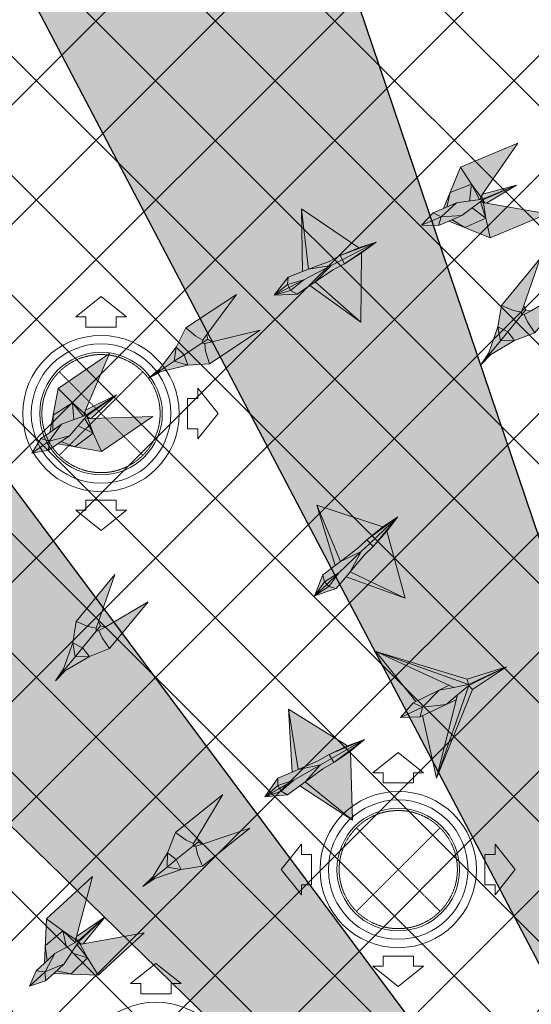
# Model space of a CAD drawing. Header units: millimetres. Extents: x -150 to 37805, y -49 to 13830.
# Tile 12 of 17: x 8260 to 9774, y 9108 to 12025. Entities that reach past the tile are written whole.
import ezdxf

# ---------------------------------------------------------------- set-up
doc = ezdxf.new("R2010")
doc.units = ezdxf.units.MM
doc.linetypes.add('HIDDEN', pattern=[0.375, 0.25, -0.125])
for name, color, linetype, lineweight, true_color in [('A-CEILING-01', 7, 'Continuous', 5, 0xd56ca8), ('A-CEILING-08', 7, 'Continuous', 5, 0xd56ca8), ('ACMV', 5, 'Continuous', 20, 0x0000ff), ('M-MEP-ELLG-LIGHT', 5, 'Continuous', 15, 0x0000ff)]:
    doc.layers.add(name, color=color, linetype=linetype, lineweight=lineweight, true_color=true_color)
doc.layers.add('A-CELING ELEMENT', color=1, linetype='Continuous')
doc.layers.add('A-LIGHT', color=1, linetype='Continuous', lineweight=5)
doc.layers.add('RCP LAYOUT', color=9, linetype='Continuous', true_color=0x808080)
pattern_1 = [(45, (0, 0), (19.8873782, 72.9203868), [93.75, -18.75, 0, -18.75])]

# ---------------------------------------------------------------- blocks, each defined once
blk = doc.blocks.new('XR-CP-DS$0$ceiling element 01')
at = {"layer": 'A-CELING ELEMENT', "lineweight": 5, "true_color": 0x808080, "transparency": 33554687}
h = blk.add_hatch(dxfattribs=at)
h.set_pattern_fill('ANSI36', color=8, scale=300)
h.set_pattern_definition(pattern_1)
h.paths.add_polyline_path([(-425629.8, -157750.9, -0.039119), (-425655.9, -157707.5), (-427128.8, -158480.5, 0.039269), (-426963.6, -158744.9)])
h.paths.add_polyline_path([(-427216.5, -158526.6, -0.039231), (-427344.4, -158225.6), (-431924, -159775.1), (-429595.3, -159775.1)])
h.paths.add_polyline_path([(-427146.3, -156679.9, 0.039168), (-427262.3, -156968.3), (-425674.3, -157463.1, -0.03857), (-425655.4, -157416.9)])
h.paths.add_polyline_path([(-425704.2, -155604.7, 0.039168), (-426005.5, -155681.4), (-425472.4, -157256.8, -0.03857), (-425424.2, -157244.1)])
edge = h.paths.add_edge_path()
edge.add_line((-430171.7, -151115.1), (-430279.8, -151115.1))
edge.add_line((-430279.8, -151115.1), (-430279.8, -151215.1))
edge.add_line((-430279.8, -151215.1), (-430479.8, -151215.1))
edge.add_line((-430479.8, -151215.1), (-430479.8, -151115.1))
edge.add_line((-430479.8, -151115.1), (-430629.8, -151115.1))
edge.add_line((-430629.8, -151115.1), (-430629.8, -150665.1))
edge.add_line((-430629.8, -150665.1), (-432321.8, -150665.1))
edge.add_line((-432321.8, -150665.1), (-432321.8, -150772.9))
edge.add_line((-432321.8, -150772.9), (-426859.3, -156104.6))
edge.add_arc((-425365.2, -157562.3), 2087.3, 126.7377, 135.7079, ccw=False)
edge.add_line((-426613.8, -155889.5), (-430171.7, -151115.1))
edge = h.paths.add_edge_path()
edge.add_line((-424199.8, -150665.1), (-424199.8, -151115.1))
edge.add_line((-424199.8, -151115.1), (-424349.8, -151115.1))
edge.add_line((-424349.8, -151115.1), (-424349.8, -151215.1))
edge.add_line((-424349.8, -151215.1), (-424444.6, -151215.1))
edge.add_line((-424444.6, -151215.1), (-425069.6, -155496))
edge.add_arc((-425365.2, -157562.3), 2087.3, 72.8718, 81.8578, ccw=False)
edge.add_line((-424750.5, -155567.5), (-423223, -150665.1))
edge.add_line((-423223, -150665.1), (-424199.8, -150665.1))
h.paths.add_polyline_path([(-424567.7, -153182.9), (-424331.7, -153182.9), (-424331.7, -153418.9), (-424567.7, -153418.9)], flags=16)
h = blk.add_hatch(dxfattribs=at)
h.set_pattern_fill('ANSI36', color=8, scale=300)
h.set_pattern_definition(pattern_1)
h.paths.add_polyline_path([(-426846.1, -159033.2, -0.036239), (-427043, -158804), (-428346.2, -159775.1), (-427588, -159775.1)])
h.paths.add_polyline_path([(-427423.6, -157908.4, -0.039197), (-427452.5, -157582.9), (-432321.8, -157641.9), (-432321.8, -158745.1)])
h.paths.add_polyline_path([(-425674.9, -157660.7, -0.038923), (-425686.3, -157611.6), (-427325.9, -157891.7, 0.039228), (-427250.5, -158193.8)])
h.paths.add_polyline_path([(-425560.1, -157303.4, -0.038492), (-425518.1, -157276.7), (-426291, -155804.1, 0.039154), (-426553.9, -155969.8)])
h.paths.add_polyline_path([(-426337.7, -155715.3, -0.039172), (-426037.7, -155586.2), (-427702.8, -150665.1), (-428988.4, -150665.1)])
h = blk.add_hatch(dxfattribs=at)
h.set_pattern_fill('ANSI36', color=8, scale=200)
h.set_pattern_definition([(45, (0, 0), (13.2582521, 48.6135912), [62.5, -12.5, 0, -12.5])])
h.paths.add_polyline_path([(-427235.6, -156635.7, -0.03916), (-427068.3, -156355.4), (-432321.8, -152634.9), (-432321.8, -154121.3)])
h.paths.add_polyline_path([(-425454.1, -150665.1), (-426550.3, -150665.1), (-425721.8, -155505.6, -0.039276), (-425395.8, -155475.2)])
h.paths.add_polyline_path([(-425690.1, -157561.6, -0.038719), (-425686, -157511.7), (-427331.8, -157271.4, 0.039193), (-427353.2, -157581.7)], flags=17)
h.paths.add_polyline_path([(-425084.2, -155595.8, 0.039193), (-425394.6, -155575.9), (-425374.5, -157239, -0.038719), (-425324.5, -157241.6)], flags=17)
h.paths.add_polyline_path([(-423965.7, -156152.8, 0.996512), (-426776.1, -158963.3), (-425599.9, -157787, -0.900286), (-425184.4, -157294.8), (-424476.2, -156294.7), (-424567.8, -156294.7), (-424567.8, -156058.7), (-424331.8, -156058.7), (-424331.8, -156294.7), (-424476.2, -156294.7), (-425184.4, -157294.8, -0.042192), (-425142, -157329.1)])
h = blk.add_hatch(dxfattribs=at)
h.set_pattern_fill('ANSI36', color=8, scale=300)
h.set_pattern_definition(pattern_1)
h.paths.add_polyline_path([(-432321.8, -155391.8), (-432321.8, -156542.9), (-427430.1, -157257, -0.039171), (-427357.2, -156938.7)])
h.paths.add_polyline_path([(-426787.8, -156174.5, 0.039154), (-426986.9, -156413.1), (-425629.6, -157374.3, -0.038492), (-425597.6, -157336.2)])
h.paths.add_polyline_path([(-424491.1, -155778.6, 0.039227), (-424780.5, -155663.9), (-425275.3, -157251.9, -0.038923), (-425228.3, -157269.8)])
h.paths.add_polyline_path([(-423119.8, -154379.5), (-423119.8, -153004.8), (-424446.3, -155688.1, -0.039269), (-424164.6, -155854.8)])
h.paths.add_polyline_path([(-430497.8, -156058.7), (-430497.8, -156294.7), (-430261.8, -156294.7), (-430261.8, -156058.7)], flags=0)
h.paths.add_polyline_path([(-430497.8, -156058.7), (-430261.8, -156058.7), (-430261.8, -156294.7), (-430497.8, -156294.7)], flags=16)
at = {"layer": 'A-CELING ELEMENT', "color": 8, "lineweight": -3, "true_color": 0x808080}
for points in [[(-426337.7, -155715.3), (-428988.4, -150665.1)], [(-427702.8, -150665.1), (-426037.7, -155586.2)], [(-426859.3, -156104.6), (-432321.8, -150772.9)], [(-430171.7, -151115.1), (-426613.8, -155889.5)]]:
    blk.add_lwpolyline(points, dxfattribs=at)
blk = doc.blocks.new('A$C256bf26b')
at = {"layer": 'A-CEILING-01', "true_color": 0x808080}
h = blk.add_hatch(dxfattribs=at)
h.set_pattern_fill('ANSI37', color=8, scale=2000)
h.set_pattern_definition([(45, (0, 0), (-176.7767, 176.7767), []), (135, (0, 0), (-176.7767, -176.7767), [])])
edge = h.paths.add_edge_path()
edge.add_line((17350, 13380), (12020, 13380))
edge.add_line((12020, 13380), (12020, 13280))
edge.add_line((12020, 13280), (11820, 13280))
edge.add_line((11820, 13280), (11820, 13380))
edge.add_line((11820, 13380), (6090, 13380))
edge.add_line((6090, 13380), (6090, 13280))
edge.add_line((6090, 13280), (5890, 13280))
edge.add_line((5890, 13280), (5890, 13380))
edge.add_line((5890, 13380), (350, 13380))
edge.add_line((350, 13380), (200, 13380))
edge.add_line((200, 13380), (200, 4520))
edge.add_line((200, 4520), (650, 4520))
edge.add_line((650, 4520), (650, 4220))
edge.add_line((650, 4220), (200, 4220))
edge.add_line((200, 4220), (200, 3270))
edge.add_line((200, 3270), (3945, 3270))
edge.add_line((3945, 3270), (3945, 3920))
edge.add_line((3945, 3920), (6135, 3920))
edge.add_line((6135, 3920), (6135, 3270))
edge.add_line((6135, 3270), (9805, 3270))
edge.add_line((9805, 3270), (9805, 3070))
edge.add_line((9805, 3070), (10125.7, 3070))
edge.add_line((10125.7, 3070), (10125.7, 3423))
edge.add_line((10125.7, 3423), (11242.1, 4539.4))
edge.add_line((11242.1, 4539.4), (10770.1, 5011.3))
edge.add_line((10770.1, 5011.3), (11904.4, 6145.6))
edge.add_line((11904.4, 6145.6), (14298.8, 8540))
edge.add_line((14298.8, 8540), (14450, 8540))
edge.add_line((14450, 8540), (14450, 9620))
edge.add_line((14450, 9620), (14450, 12330))
edge.add_arc((15200, 12330), 750, 90, 180, ccw=False)
edge.add_line((15200, 13080), (17350, 13080))
edge.add_line((17350, 13080), (17350, 13380))
h.paths.add_polyline_path([(5890.1, 11294.2), (6090.1, 11294.2), (6090.1, 11094.2), (5890.1, 11094.2)], flags=16)
h.paths.add_polyline_path([(5890.1, 9330), (6090.1, 9330), (6090.1, 9130), (5890.1, 9130)], flags=16)
h.paths.add_polyline_path([(5890, 8418.4), (6090, 8418.4), (6090, 8218.4), (5890, 8218.4)], flags=16)
h.paths.add_polyline_path([(5890, 6030), (6090, 6030), (6090, 5830), (5890, 5830)], flags=16)
h.paths.add_polyline_path([(11820, 8418.4), (12020, 8418.4), (12020, 8218.4), (11820, 8218.4)], flags=16)
h.paths.add_polyline_path([(11820, 9330), (12020, 9330), (12020, 9130), (11820, 9130)], flags=16)
h.paths.add_polyline_path([(11820.1, 11294.2), (12020.1, 11294.2), (12020.1, 11094.2), (11820.1, 11094.2)], flags=16)
at = {"layer": 'A-CEILING-08', "color": 8, "lineweight": 0, "true_color": 0x808080}
blk.add_blockref('XR-CP-DS$0$ceiling element 01', (436369.8, 164495.1), dxfattribs=at)
blk = doc.blocks.new('A$C361b1b60')
at = {"layer": 'ACMV', "linetype": 'HIDDEN'}
for p, q in [((-9173.2, 10981.4), (-8925.7, 10733.9)), ((-8925.7, 10981.4), (-9173.2, 10733.9)), ((-8293.3, 9630.5), (-8045.8, 9383)), ((-8045.8, 9630.5), (-8293.3, 9383))]:
    blk.add_line(p, q, dxfattribs=at)
at = {"layer": 'ACMV'}
for points in [[(-9049.5, 11204.2), (-9124.5, 11144.2), (-9094.5, 11144.2), (-9094.5, 11114.2), (-9004.5, 11114.2), (-9004.5, 11144.2), (-8974.5, 11144.2), (-9049.5, 11204.2)], [(-8703, 10857.7), (-8763, 10932.7), (-8763, 10902.7), (-8793, 10902.7), (-8793, 10812.7), (-8763, 10812.7), (-8763, 10782.7), (-8703, 10857.7)], [(-9049.5, 10511.2), (-9124.5, 10571.2), (-9094.5, 10571.2), (-9094.5, 10601.2), (-9004.5, 10601.2), (-9004.5, 10571.2), (-8974.5, 10571.2), (-9049.5, 10511.2)], [(-8169.5, 9853.3), (-8244.5, 9793.3), (-8214.5, 9793.3), (-8214.5, 9763.3), (-8124.5, 9763.3), (-8124.5, 9793.3), (-8094.5, 9793.3), (-8169.5, 9853.3)], [(-8516, 9506.8), (-8456, 9581.8), (-8456, 9551.8), (-8426, 9551.8), (-8426, 9461.8), (-8456, 9461.8), (-8456, 9431.8), (-8516, 9506.8)], [(-7823, 9506.8), (-7883, 9581.8), (-7883, 9551.8), (-7913, 9551.8), (-7913, 9461.8), (-7883, 9461.8), (-7883, 9431.8), (-7823, 9506.8)], [(-8169.5, 9160.3), (-8244.5, 9220.3), (-8214.5, 9220.3), (-8214.5, 9250.3), (-8124.5, 9250.3), (-8124.5, 9220.3), (-8094.5, 9220.3), (-8169.5, 9160.3)], [(-8886.8, 9228.8), (-8961.8, 9168.8), (-8931.8, 9168.8), (-8931.8, 9138.8), (-8841.8, 9138.8), (-8841.8, 9168.8), (-8811.8, 9168.8), (-8886.8, 9228.8)]]:
    blk.add_lwpolyline(points, dxfattribs=at)
for centre, radius in [((-9049.5, 10857.7), 231.5), ((-9049.5, 10857.7), 206.5), ((-9049.5, 10857.7), 181.5), ((-8169.5, 9506.8), 231.5), ((-8169.5, 9506.8), 206.5), ((-8169.5, 9506.8), 181.5), ((-8886.8, 8882.3), 231.5)]:
    blk.add_circle(centre, radius, dxfattribs=at)
at = {"layer": 'ACMV', "linetype": 'HIDDEN'}
for centre in [(-9049.5, 10857.7), (-8169.5, 9506.8)]:
    blk.add_circle(centre, 175, dxfattribs=at)
blk = doc.blocks.new('A$Ced31c995')
at = {"layer": 'M-MEP-ELLG-LIGHT', "lineweight": 0, "true_color": 0xff00ff}
h = blk.add_hatch(color=6, dxfattribs=at)
h.dxf.hatch_style = 1
h.paths.add_polyline_path([(9622.3, -2030.2), (9441.8, -1999.2), (9432.4, -1997.5), (9439.6, -2043), (9452.4, -2101.5)])
h.paths.add_polyline_path([(9439.6, -2043), (9377.7, -2071.4), (9452.4, -2101.5)])
h.paths.add_polyline_path([(9399.6, -2012.7), (9368.8, -2035.9), (9340.1, -2047.9), (9377.7, -2071.4), (9439.6, -2043)])
h.paths.add_polyline_path([(9423.5, -1994.7), (9399.6, -2012.7), (9439.6, -2043)], flags=17)
h.paths.add_polyline_path([(9432.4, -1997.5), (9425.4, -1993.2), (9423.5, -1994.7), (9439.6, -2043)], flags=17)
h.paths.add_polyline_path([(9530.2, -1946), (9430.5, -1989.4), (9430.4, -1989.5), (9431.4, -1990.8), (9437, -1998.3), (9441.8, -1999.2)], flags=17)
h.paths.add_polyline_path([(9431.4, -1990.8), (9432.4, -1997.5), (9437, -1998.3)], flags=16)
h.paths.add_polyline_path([(9431.4, -1990.8), (9430.4, -1989.5), (9425.4, -1993.2), (9432.4, -1997.5)], flags=17)
h.paths.add_polyline_path([(9530.2, -1946), (9429.3, -1986.8), (9429.3, -1986.8), (9353, -1998.2), (9314.1, -2014.5), (9283.9, -2027.2), (9249.3, -2063.9), (9299.7, -2064.9), (9329.9, -2052.2), (9368.8, -2035.9), (9399.6, -2012.7), (9423.5, -1994.7), (9425.4, -1993.2), (9430.5, -1989.4)])
h.paths.add_polyline_path([(9534.7, -1821.3), (9364.7, -1892.6), (9397.6, -1942.8), (9424.9, -1979.7), (9430.3, -1971.9)])
h.paths.add_polyline_path([(9364.7, -1892.6), (9333.9, -1967), (9397.6, -1942.8)])
h.paths.add_polyline_path([(9397.6, -1942.8), (9333.9, -1967), (9324.3, -2010.3), (9353, -1998.2), (9420.7, -1988.1)])
h.paths.add_polyline_path([(9397.6, -1942.8), (9420.7, -1988.1), (9423.1, -1987.7), (9424.9, -1979.7)])
h.paths.add_polyline_path([(9530.2, -1946), (9430.3, -1971.9), (9427.6, -1975.9), (9429.1, -1985.2), (9429.1, -1985.1), (9429.3, -1986.8), (9429.4, -1986.8)], flags=17)
h.paths.add_polyline_path([(9429.1, -1985.1), (9424.9, -1979.7), (9423.1, -1987.7), (9429.3, -1986.8)], flags=17)
h.paths.add_polyline_path([(9427.6, -1975.9), (9424.9, -1979.7), (9429.1, -1985.2)], flags=17)
h.paths.add_polyline_path([(9340.1, -2047.9), (9329.9, -2052.2), (9377.7, -2071.4)])
h.paths.add_polyline_path([(9333.9, -1967), (9314.1, -2014.5), (9324.3, -2010.3)], flags=17)
h = blk.add_hatch(color=6, dxfattribs=at)
h.dxf.hatch_style = 1
h.paths.add_polyline_path([(8893.9, -2015.6), (8914.9, -2194.9), (8975.6, -2171.5), (9008.1, -2154.4), (9063.9, -2130.8)])
h.paths.add_polyline_path([(8893.9, -2015.6), (8896.8, -2201.8), (8914.9, -2194.9)])
h.paths.add_polyline_path([(8854.3, -2218.3), (8813.4, -2271.9), (8853, -2240.3)])
h.paths.add_polyline_path([(8853, -2240.3), (8853, -2240.3), (8813.4, -2271.9), (8857.6, -2249.2), (8857.6, -2249.2), (8857.4, -2248.9)])
h.paths.add_polyline_path([(8857.6, -2249.2), (8813.4, -2271.9), (8861.9, -2257.3)])
h.paths.add_polyline_path([(8861.9, -2257.3), (8813.4, -2271.9), (8880.8, -2268.9)])
h.paths.add_polyline_path([(8918.5, -2243.3), (8934.6, -2232.4), (8982, -2183.7), (8901.3, -2225.9), (8861.9, -2257.3), (8880.8, -2268.9)])
h.paths.add_polyline_path([(8901.3, -2225.9), (8857.6, -2249.2), (8861.9, -2257.3), (8861.9, -2257.3)])
h.paths.add_polyline_path([(8901.3, -2225.9), (8853, -2240.3), (8857.4, -2248.9), (8857.6, -2249.2)])
h.paths.add_polyline_path([(8901.3, -2225.9), (8982, -2183.7), (8914.9, -2194.9), (8896.8, -2201.8), (8854.3, -2218.3), (8853, -2240.3), (8853, -2240.3)])
h.paths.add_polyline_path([(8982, -2183.7), (9014.5, -2166.6), (9014.5, -2166.6), (9008.1, -2154.4), (8975.6, -2171.5), (8914.9, -2194.9)], flags=17)
h.paths.add_polyline_path([(9020.9, -2178.8), (9014.5, -2166.6), (9014.5, -2166.6), (8982, -2183.7), (8934.6, -2232.4), (8988.3, -2195.8)], flags=17)
h.paths.add_polyline_path([(9072, -2146.4), (9020.9, -2178.8), (8988.3, -2195.8), (8934.6, -2232.4), (9070, -2351.7)])
h.paths.add_polyline_path([(8934.6, -2232.4), (8918.5, -2243.3), (9070, -2351.7)])
h.paths.add_polyline_path([(9115, -2114), (9014.5, -2166.6), (9020.9, -2178.8)])
h.paths.add_polyline_path([(9115, -2114), (9008.1, -2154.4), (9014.5, -2166.6)])
h.paths.add_polyline_path([(9115, -2114), (9063.9, -2130.8), (9008.1, -2154.4)], flags=17)
h.paths.add_polyline_path([(9115, -2114), (9020.9, -2178.8), (9072, -2146.4)], flags=17)
h.paths.add_polyline_path([(8341.4, -3099), (8227.4, -3237.9), (8262.9, -3253.3), (8286, -3258.4), (8292.9, -3238.4)])
h.paths.add_polyline_path([(8299.3, -3250.7), (8292.9, -3238.4), (8286, -3258.4), (8285.9, -3267.1), (8291.7, -3260)])
h.paths.add_polyline_path([(8312.7, -3254.6), (8299.3, -3250.7), (8291.7, -3260), (8285.9, -3267.1), (8294.4, -3265.3)])
h.paths.add_polyline_path([(8439.9, -3179.8), (8312.7, -3254.6), (8294.4, -3265.3), (8304, -3286.9), (8326, -3318.7)])
h.paths.add_polyline_path([(8304, -3286.9), (8294.4, -3265.3), (8285.9, -3267.1), (8245.9, -3315.8), (8266, -3341.7), (8326, -3318.7)])
h.paths.add_polyline_path([(8285.9, -3267.1), (8286, -3258.4), (8262.9, -3253.3), (8227.4, -3237.9), (8216.7, -3301.2), (8245.9, -3315.8)])
h.paths.add_polyline_path([(8245.9, -3315.8), (8216.7, -3301.2), (8223.8, -3342.8)])
h.paths.add_polyline_path([(8245.9, -3315.8), (8223.8, -3342.8), (8266, -3341.7)])
h.paths.add_polyline_path([(8266, -3341.7), (8223.8, -3342.8), (8185.6, -3389.4), (8195.7, -3383.4)])
h.paths.add_polyline_path([(8216.7, -3301.2), (8189.5, -3378.3), (8185.6, -3389.4), (8223.8, -3342.8)])
h.paths.add_polyline_path([(8185.6, -3389.4), (8189.5, -3378.3), (8165.5, -3413.9)])
h.paths.add_polyline_path([(8195.7, -3383.4), (8185.6, -3389.4), (8165.5, -3413.9)])
h = blk.add_hatch(color=6, dxfattribs=at)
h.dxf.hatch_style = 1
h.paths.add_polyline_path([(9525, -2405.6), (9482.8, -2406.8), (9444.7, -2453.3), (9454.7, -2447.3)])
h.paths.add_polyline_path([(9525, -2405.6), (9505, -2379.7), (9482.8, -2406.8)])
h.paths.add_polyline_path([(9505, -2379.7), (9475.7, -2365.2), (9482.8, -2406.8)])
h.paths.add_polyline_path([(9544.9, -2331), (9545, -2322.3), (9521.9, -2317.2), (9486.4, -2301.8), (9475.7, -2365.2), (9505, -2379.7)])
h.paths.add_polyline_path([(9585, -2382.7), (9563, -2350.9), (9553.4, -2329.2), (9544.9, -2331), (9505, -2379.7), (9505, -2379.7), (9525, -2405.6)])
h.paths.add_polyline_path([(9699, -2243.7), (9571.7, -2318.5), (9553.4, -2329.2), (9563, -2350.9), (9585, -2382.7)])
h.paths.add_polyline_path([(9600.4, -2162.9), (9486.4, -2301.8), (9521.9, -2317.2), (9545, -2322.3), (9552, -2302.3)])
h.paths.add_polyline_path([(9571.7, -2318.5), (9558.4, -2314.6), (9550.7, -2323.9), (9544.9, -2331), (9553.4, -2329.2)])
h.paths.add_polyline_path([(9558.4, -2314.6), (9552, -2302.3), (9545, -2322.3), (9544.9, -2331), (9550.7, -2323.9)])
h.paths.add_polyline_path([(9482.8, -2406.8), (9475.7, -2365.2), (9448.5, -2442.2), (9444.7, -2453.3)])
h.paths.add_polyline_path([(9454.7, -2447.3), (9444.7, -2453.3), (9424.5, -2477.8)])
h.paths.add_polyline_path([(9448.5, -2442.2), (9424.5, -2477.8), (9444.7, -2453.3)])
h = blk.add_hatch(color=6, dxfattribs=at)
h.dxf.hatch_style = 1
h.paths.add_polyline_path([(8557.7, -2478.7), (8517.1, -2467.4), (8466.9, -2500.5), (8478.2, -2497.8)])
h.paths.add_polyline_path([(8557.7, -2478.7), (8546.2, -2448.1), (8517.1, -2467.4)])
h.paths.add_polyline_path([(8546.2, -2448.1), (8522.6, -2425.5), (8517.1, -2467.4)])
h.paths.add_polyline_path([(8598.8, -2413.4), (8601.5, -2405.2), (8580.9, -2393.4), (8551.6, -2368.2), (8522.6, -2425.5), (8546.2, -2448.1)])
h.paths.add_polyline_path([(8621.8, -2474.6), (8610.2, -2437.7), (8607.4, -2414.2), (8598.8, -2413.4), (8546.2, -2448.1), (8546.2, -2448.1), (8557.7, -2478.7)])
h.paths.add_polyline_path([(8771.8, -2375.6), (8628.1, -2409.4), (8607.4, -2414.2), (8610.2, -2437.7), (8621.8, -2474.6)])
h.paths.add_polyline_path([(8701.5, -2269.2), (8551.6, -2368.2), (8580.9, -2393.4), (8601.5, -2405.2), (8614, -2388.1)])
h.paths.add_polyline_path([(8628.1, -2409.4), (8616.5, -2401.7), (8606.5, -2408.4), (8598.8, -2413.4), (8607.4, -2414.2)])
h.paths.add_polyline_path([(8616.5, -2401.7), (8614, -2388.1), (8601.5, -2405.2), (8598.8, -2413.4), (8606.5, -2408.4)])
h.paths.add_polyline_path([(8517.1, -2467.4), (8522.6, -2425.5), (8473.8, -2491.1), (8466.9, -2500.5)])
h.paths.add_polyline_path([(8478.2, -2497.8), (8466.9, -2500.5), (8440.4, -2518)])
h.paths.add_polyline_path([(8473.8, -2491.1), (8440.4, -2518), (8466.9, -2500.5)])
h = blk.add_hatch(color=6, dxfattribs=at)
h.dxf.hatch_style = 1
h.paths.add_polyline_path([(8454, -2630.7), (8270.9, -2637), (8261.4, -2637.3), (8277.7, -2680.3), (8302.1, -2735)])
h.paths.add_polyline_path([(8277.7, -2680.3), (8222.8, -2720.7), (8302.1, -2735)])
h.paths.add_polyline_path([(8232.4, -2658.8), (8206.9, -2687.8), (8181.2, -2705.4), (8222.8, -2720.7), (8277.7, -2680.3)])
h.paths.add_polyline_path([(8252.1, -2636.3), (8232.4, -2658.8), (8277.7, -2680.3)], flags=17)
h.paths.add_polyline_path([(8261.4, -2637.3), (8253.7, -2634.5), (8252.1, -2636.3), (8277.7, -2680.3)], flags=17)
h.paths.add_polyline_path([(8346.7, -2567), (8257.9, -2629.7), (8257.8, -2629.8), (8259.1, -2630.8), (8266.1, -2637.1), (8270.9, -2637)], flags=17)
h.paths.add_polyline_path([(8259.1, -2630.8), (8261.4, -2637.3), (8266.1, -2637.1)], flags=16)
h.paths.add_polyline_path([(8259.1, -2630.8), (8257.8, -2629.8), (8253.7, -2634.5), (8261.4, -2637.3)], flags=17)
h.paths.add_polyline_path([(8346.7, -2567), (8256.2, -2627.4), (8256.2, -2627.4), (8183.8, -2654.1), (8149.1, -2677.9), (8122, -2696.5), (8095.6, -2739.4), (8145.1, -2730.2), (8172.2, -2711.6), (8206.9, -2687.8), (8232.4, -2658.8), (8252.1, -2636.3), (8253.7, -2634.5), (8257.9, -2629.7)])
h.paths.add_polyline_path([(8325.8, -2444), (8173.8, -2548.3), (8216.2, -2590.7), (8250.5, -2621.4), (8254.2, -2612.6)])
h.paths.add_polyline_path([(8173.8, -2548.3), (8158.7, -2627.4), (8216.2, -2590.7)])
h.paths.add_polyline_path([(8216.2, -2590.7), (8158.7, -2627.4), (8158.1, -2671.7), (8183.8, -2654.1), (8248, -2630.4)])
h.paths.add_polyline_path([(8216.2, -2590.7), (8248, -2630.4), (8250.3, -2629.6), (8250.5, -2621.4)])
h.paths.add_polyline_path([(8346.7, -2567), (8254.2, -2612.6), (8252.3, -2617), (8255.7, -2625.8), (8255.6, -2625.8), (8256.2, -2627.4), (8256.3, -2627.4)], flags=17)
h.paths.add_polyline_path([(8255.6, -2625.8), (8250.5, -2621.4), (8250.3, -2629.6), (8256.2, -2627.4)], flags=17)
h.paths.add_polyline_path([(8252.3, -2617), (8250.5, -2621.4), (8255.7, -2625.8)], flags=17)
h.paths.add_polyline_path([(8181.2, -2705.4), (8172.2, -2711.6), (8222.8, -2720.7)])
h.paths.add_polyline_path([(8158.7, -2627.4), (8149.1, -2677.9), (8158.1, -2671.7)], flags=17)
h = blk.add_hatch(color=6, dxfattribs=at)
h.dxf.hatch_style = 1
h.paths.add_polyline_path([(8975.4, -3135), (8969, -3128.4), (8932.7, -3162.3)], flags=17)
h.paths.add_polyline_path([(8996.7, -3140.9), (8975.4, -3135), (8932.7, -3162.3)])
h.paths.add_polyline_path([(9025.9, -3105.9), (9038.4, -3091.1), (9070.6, -3031.2), (9004.6, -3093.9), (8975.4, -3135), (8996.7, -3140.9)])
h.paths.add_polyline_path([(9004.6, -3093.9), (9070.6, -3031.2), (9009.2, -3060.4), (8993.7, -3072.1), (8957.3, -3099.5), (8962.2, -3121.1)])
h.paths.add_polyline_path([(8962.2, -3121.1), (8957.3, -3099.5), (8932.7, -3162.3)])
h.paths.add_polyline_path([(8969, -3128.4), (8969, -3128.4), (8968.7, -3128.1), (8962.2, -3121.1), (8962.2, -3121.1), (8932.7, -3162.3)])
h.paths.add_polyline_path([(9004.6, -3093.9), (8962.2, -3121.1), (8968.7, -3128.1), (8969, -3128.4)])
h.paths.add_polyline_path([(9004.6, -3093.9), (8969, -3128.4), (8975.4, -3135), (8975.4, -3135)])
h.paths.add_polyline_path([(9201.3, -3168.7), (9038.4, -3091.1), (9025.9, -3105.9)])
h.paths.add_polyline_path([(8939.8, -2893.7), (8993.7, -3072.1), (9009.2, -3060.4)])
h.paths.add_polyline_path([(9061.1, -3021.2), (9087.7, -2995.9), (9179.4, -2927.7), (9134.9, -2957.9), (8939.8, -2893.7), (9009.2, -3060.4)])
h.paths.add_polyline_path([(9097.2, -3005.9), (9097.2, -3005.9), (9087.7, -2995.9), (9061.1, -3021.2), (9009.2, -3060.4), (9070.6, -3031.2)], flags=17)
h.paths.add_polyline_path([(9106.7, -3015.8), (9097.2, -3005.9), (9097.2, -3005.9), (9070.6, -3031.2), (9038.4, -3091.1), (9080.1, -3041.2)])
h.paths.add_polyline_path([(9147, -2970.6), (9106.7, -3015.8), (9080.1, -3041.2), (9038.4, -3091.1), (9201.3, -3168.7)])
h.paths.add_polyline_path([(9179.4, -2927.7), (9097.2, -3005.9), (9106.7, -3015.8)])
h.paths.add_polyline_path([(9179.4, -2927.7), (9087.7, -2995.9), (9097.2, -3005.9)], flags=17)
h.paths.add_polyline_path([(9179.4, -2927.7), (9106.7, -3015.8), (9147, -2970.6)])
h = blk.add_hatch(color=6, dxfattribs=at)
h.dxf.hatch_style = 1
h.paths.add_polyline_path([(9114.2, -3327.1), (9232.5, -3475.2), (9301.8, -3442), (9331.6, -3427.1)])
h.paths.add_polyline_path([(9114.2, -3327.1), (9345, -3433.3), (9388, -3424.6), (9388, -3424.5)])
h.paths.add_polyline_path([(9114.2, -3327.1), (9388, -3424.5), (9384.8, -3408.7)], flags=17)
h.paths.add_polyline_path([(9500.7, -3372.5), (9384.8, -3408.7), (9388, -3424.5), (9388.2, -3424.6)], flags=17)
h.paths.add_polyline_path([(9500.7, -3372.5), (9389.6, -3427.5), (9399.8, -3440.1)], flags=17)
h.paths.add_polyline_path([(9389.6, -3427.5), (9500.7, -3372.5), (9388, -3424.7), (9388, -3424.6), (9345, -3433.3), (9301.8, -3442), (9252.2, -3491.6), (9322, -3483.9), (9355.8, -3455.7)])
h.paths.add_polyline_path([(9331.6, -3427.1), (9301.8, -3442), (9345, -3433.3)], flags=17)
h.paths.add_polyline_path([(9301.8, -3442), (9232.5, -3475.2), (9224.8, -3478.9), (9252.2, -3491.6)])
h.paths.add_polyline_path([(9252.2, -3491.6), (9252.2, -3491.6), (9224.8, -3478.9), (9187.6, -3522.5)])
h.paths.add_polyline_path([(9252.2, -3491.6), (9187.6, -3522.5), (9244.9, -3520.9)], flags=17)
h.paths.add_polyline_path([(9322, -3483.9), (9252.2, -3491.6), (9252.2, -3491.6), (9244.9, -3520.9)])
h.paths.add_polyline_path([(9352.2, -3470), (9322, -3483.9), (9252.6, -3517.2), (9294, -3702.2)])
h.paths.add_polyline_path([(9389.6, -3427.5), (9355.8, -3455.7), (9294, -3702.2)], flags=17)
h.paths.add_polyline_path([(9399.8, -3440.1), (9389.6, -3427.5), (9294, -3702.2)])
h.paths.add_polyline_path([(9355.8, -3455.7), (9322, -3483.9), (9352.2, -3470)], flags=17)
h = blk.add_hatch(color=6, dxfattribs=at)
h.dxf.hatch_style = 1
h.paths.add_polyline_path([(8833.6, -3741.2), (8828.9, -3733.2), (8785.7, -3757.6)], flags=17)
h.paths.add_polyline_path([(8852.9, -3752), (8833.6, -3741.2), (8785.7, -3757.6)])
h.paths.add_polyline_path([(8889.6, -3724.9), (8905.2, -3713.3), (8950.6, -3662.8), (8871.7, -3708.2), (8833.6, -3741.2), (8852.9, -3752)])
h.paths.add_polyline_path([(8871.7, -3708.2), (8950.6, -3662.8), (8884.1, -3676.6), (8866.3, -3684.3), (8824.4, -3702.4), (8824, -3724.5)])
h.paths.add_polyline_path([(8824, -3724.5), (8824.4, -3702.4), (8785.7, -3757.6)])
h.paths.add_polyline_path([(8828.9, -3733.2), (8828.9, -3733.2), (8828.7, -3732.9), (8824, -3724.5), (8824, -3724.5), (8785.7, -3757.6)])
h.paths.add_polyline_path([(8871.7, -3708.2), (8824, -3724.5), (8828.7, -3732.9), (8828.9, -3733.2)])
h.paths.add_polyline_path([(8871.7, -3708.2), (8828.9, -3733.2), (8833.6, -3741.2), (8833.6, -3741.2)])
h.paths.add_polyline_path([(9045.2, -3827.2), (8905.2, -3713.3), (8889.6, -3724.9)])
h.paths.add_polyline_path([(8856, -3498.3), (8866.3, -3684.3), (8884.1, -3676.6)])
h.paths.add_polyline_path([(8943.8, -3650.9), (8975.6, -3632.5), (9080.8, -3587.9), (9030.4, -3606.8), (8856, -3498.3), (8884.1, -3676.6)])
h.paths.add_polyline_path([(8982.5, -3644.4), (8982.5, -3644.4), (8975.6, -3632.5), (8943.8, -3650.9), (8884.1, -3676.6), (8950.6, -3662.8)], flags=17)
h.paths.add_polyline_path([(8989.3, -3656.4), (8982.5, -3644.4), (8982.5, -3644.4), (8950.6, -3662.8), (8905.2, -3713.3), (8957.5, -3674.7)])
h.paths.add_polyline_path([(9039.2, -3622), (8989.3, -3656.4), (8957.5, -3674.7), (8905.2, -3713.3), (9045.2, -3827.2)])
h.paths.add_polyline_path([(9080.8, -3587.9), (8982.5, -3644.4), (8989.3, -3656.4)])
h.paths.add_polyline_path([(9080.8, -3587.9), (8975.6, -3632.5), (8982.5, -3644.4)], flags=17)
h.paths.add_polyline_path([(9080.8, -3587.9), (8989.3, -3656.4), (9039.2, -3622)])
h = blk.add_hatch(color=6, dxfattribs=at)
h.dxf.hatch_style = 1
h.paths.add_polyline_path([(8661.4, -3751.2), (8521.3, -3863.7), (8552.9, -3886), (8574.4, -3895.8), (8585.3, -3877.7)])
h.paths.add_polyline_path([(8574.4, -3895.8), (8552.9, -3886), (8521.3, -3863.7), (8497.8, -3923.5), (8523.4, -3943.8), (8572.5, -3904.3)])
h.paths.add_polyline_path([(8589, -3891), (8585.3, -3877.7), (8574.4, -3895.8), (8572.5, -3904.3), (8579.7, -3898.6)])
h.paths.add_polyline_path([(8601.3, -3897.5), (8589, -3891), (8579.7, -3898.6), (8572.5, -3904.3), (8581.2, -3904.3)])
h.paths.add_polyline_path([(8741.2, -3850.5), (8601.3, -3897.5), (8581.2, -3904.3), (8586.1, -3927.4), (8601.1, -3963.1)])
h.paths.add_polyline_path([(8586.1, -3927.4), (8581.2, -3904.3), (8572.5, -3904.3), (8523.4, -3943.8), (8537.7, -3973.2), (8601.1, -3963.1)])
h.paths.add_polyline_path([(8523.4, -3943.8), (8496.1, -3965.6), (8537.7, -3973.2)])
h.paths.add_polyline_path([(8523.4, -3943.8), (8497.8, -3923.5), (8496.1, -3965.6)])
h.paths.add_polyline_path([(8537.7, -3973.2), (8496.1, -3965.6), (8449.2, -4003.3), (8460.3, -3999.5)])
h.paths.add_polyline_path([(8497.8, -3923.5), (8455.3, -3993.3), (8449.2, -4003.3), (8496.1, -3965.6)])
h.paths.add_polyline_path([(8460.3, -3999.5), (8449.2, -4003.3), (8424.5, -4023.2)])
h.paths.add_polyline_path([(8449.2, -4003.3), (8455.3, -3993.3), (8424.5, -4023.2)])
h = blk.add_hatch(color=6, dxfattribs=at)
h.dxf.hatch_style = 1
h.paths.add_polyline_path([(8428.3, -4160.9), (8247.8, -4192.8), (8238.5, -4194.5), (8260.7, -4234.8), (8292.5, -4285.6)])
h.paths.add_polyline_path([(8260.7, -4234.8), (8212, -4282.5), (8292.5, -4285.6)])
h.paths.add_polyline_path([(8212.8, -4219.8), (8191.6, -4252.1), (8168.7, -4273.2), (8212, -4282.5), (8260.7, -4234.8)])
h.paths.add_polyline_path([(8229.1, -4194.9), (8212.8, -4219.8), (8260.7, -4234.8)], flags=17)
h.paths.add_polyline_path([(8238.5, -4194.5), (8230.5, -4192.8), (8229.1, -4194.9), (8260.7, -4234.8)], flags=17)
h.paths.add_polyline_path([(8313.1, -4112.9), (8233.9, -4187.5), (8233.9, -4187.5), (8235.3, -4188.4), (8243.1, -4193.7), (8247.8, -4192.8)], flags=17)
h.paths.add_polyline_path([(8235.3, -4188.4), (8238.5, -4194.5), (8243.1, -4193.7)], flags=16)
h.paths.add_polyline_path([(8235.3, -4188.4), (8233.9, -4187.5), (8230.5, -4192.8), (8238.5, -4194.5)], flags=17)
h.paths.add_polyline_path([(8313.1, -4112.9), (8232, -4185.4), (8232, -4185.4), (8164, -4222), (8133, -4250.5), (8108.8, -4272.7), (8088.7, -4318.9), (8136.4, -4302.8), (8160.6, -4280.6), (8191.6, -4252.1), (8212.8, -4219.8), (8229.1, -4194.9), (8230.5, -4192.8), (8233.9, -4187.5)])
h.paths.add_polyline_path([(8275.1, -3994.1), (8139.3, -4118.7), (8187.2, -4154.7), (8225.4, -4180.3), (8227.9, -4171.1)])
h.paths.add_polyline_path([(8139.3, -4118.7), (8135.4, -4199.1), (8187.2, -4154.7)])
h.paths.add_polyline_path([(8187.2, -4154.7), (8135.4, -4199.1), (8141.1, -4243.1), (8164, -4222), (8224.3, -4189.6)])
h.paths.add_polyline_path([(8187.2, -4154.7), (8224.3, -4189.6), (8226.4, -4188.4), (8225.4, -4180.3)])
h.paths.add_polyline_path([(8313.1, -4112.9), (8227.9, -4171.1), (8226.6, -4175.7), (8231.2, -4184), (8231.2, -4183.9), (8232, -4185.4), (8232, -4185.4)], flags=17)
h.paths.add_polyline_path([(8231.2, -4183.9), (8225.4, -4180.3), (8226.4, -4188.4), (8232, -4185.4)], flags=17)
h.paths.add_polyline_path([(8226.6, -4175.7), (8225.4, -4180.3), (8231.2, -4184)], flags=17)
h.paths.add_polyline_path([(8168.7, -4273.2), (8160.6, -4280.6), (8212, -4282.5)])
h.paths.add_polyline_path([(8135.4, -4199.1), (8133, -4250.5), (8141.1, -4243.1)], flags=17)
at = {"layer": 'M-MEP-ELLG-LIGHT', "color": 6, "lineweight": 0, "true_color": 0xff00ff}
for p, q in [((9534.7, -1821.3), (9364.7, -1892.6)), ((9430.3, -1971.9), (9534.7, -1821.3)), ((9364.7, -1892.6), (9314.1, -2014.5)), ((9530.2, -1946), (9430.3, -1971.9)), ((9441.8, -1999.2), (9530.2, -1946)), ((9622.3, -2030.2), (9441.8, -1999.2)), ((9063.9, -2130.8), (8893.9, -2015.6)), ((8893.9, -2015.6), (8896.8, -2201.8)), ((8914.9, -2194.9), (8893.9, -2015.6)), ((9283.9, -2027.2), (9249.3, -2063.9)), ((9314.1, -2014.5), (9283.9, -2027.2)), ((9452.4, -2101.5), (9622.3, -2030.2)), ((9249.3, -2063.9), (9299.7, -2064.9)), ((9299.7, -2064.9), (9329.9, -2052.2)), ((9329.9, -2052.2), (9452.4, -2101.5)), ((9115, -2114), (9008.1, -2154.4)), ((9014.5, -2166.6), (9115, -2114)), ((9115, -2114), (9020.9, -2178.8)), ((9115, -2114), (9063.9, -2130.8)), ((9072, -2146.4), (9115, -2114)), ((9008.1, -2154.4), (8975.6, -2171.5)), ((9063.9, -2130.8), (9008.1, -2154.4)), ((9008.1, -2154.4), (9020.9, -2178.8)), ((9020.9, -2178.8), (9072, -2146.4)), ((9070, -2351.7), (9072, -2146.4)), ((8901.3, -2225.9), (8982, -2183.7)), ((8975.6, -2171.5), (8914.9, -2194.9)), ((8914.9, -2194.9), (8982, -2183.7)), ((8982, -2183.7), (8934.6, -2232.4)), ((8982, -2183.7), (9014.5, -2166.6)), ((9020.9, -2178.8), (8988.3, -2195.8)), ((8896.8, -2201.8), (8854.3, -2218.3)), ((8896.8, -2201.8), (8914.9, -2194.9)), ((8988.3, -2195.8), (8934.6, -2232.4)), ((8854.3, -2218.3), (8813.4, -2271.9)), ((8813.4, -2271.9), (8853, -2240.3)), ((8853, -2240.3), (8854.3, -2218.3)), ((8853, -2240.3), (8901.3, -2225.9)), ((8857.4, -2248.9), (8853, -2240.3)), ((8857.6, -2249.2), (8901.3, -2225.9)), ((8901.3, -2225.9), (8861.9, -2257.3)), ((8880.8, -2268.9), (8918.5, -2243.3)), ((8934.6, -2232.4), (8918.5, -2243.3)), ((8918.5, -2243.3), (9070, -2351.7)), ((8934.6, -2232.4), (9070, -2351.7)), ((8813.4, -2271.9), (8857.6, -2249.2)), ((8861.9, -2257.3), (8813.4, -2271.9)), ((8813.4, -2271.9), (8880.8, -2268.9)), ((8861.9, -2257.3), (8857.4, -2248.9)), ((8880.8, -2268.9), (8861.9, -2257.3)), ((8325.8, -2444), (8173.8, -2548.3)), ((8254.2, -2612.6), (8325.8, -2444)), ((8173.8, -2548.3), (8149.1, -2677.9)), ((8173.8, -2548.3), (8216.2, -2590.7)), ((8346.7, -2567), (8254.2, -2612.6)), ((8256.3, -2627.4), (8346.7, -2567)), ((8346.7, -2567), (8257.9, -2629.7)), ((8270.9, -2637), (8346.7, -2567)), ((8158.7, -2627.4), (8216.2, -2590.7)), ((8216.2, -2590.7), (8250.5, -2621.4)), ((8216.2, -2590.7), (8248, -2630.4)), ((8216.2, -2590.7), (8220, -2640.7)), ((8250.3, -2629.6), (8250.5, -2621.4)), ((8250.5, -2621.4), (8254.2, -2612.6)), ((8250.5, -2621.4), (8255.6, -2625.8)), ((8255.7, -2625.8), (8252.3, -2617)), ((8147.4, -2703.8), (8183.8, -2654.1)), ((8149.1, -2677.9), (8183.8, -2654.1)), ((8158.1, -2671.7), (8158.7, -2627.4)), ((8183.8, -2654.1), (8256.3, -2627.4)), ((8257.9, -2629.7), (8206.9, -2687.8)), ((8252.1, -2636.3), (8277.7, -2680.3)), ((8253.7, -2634.5), (8261.4, -2637.3)), ((8255.6, -2625.8), (8256.2, -2627.4)), ((8259.1, -2630.8), (8257.8, -2629.8)), ((8261.4, -2637.3), (8259.1, -2630.8)), ((8259.1, -2630.8), (8266.1, -2637.1)), ((8261.4, -2637.3), (8270.9, -2637)), ((8277.7, -2680.3), (8261.4, -2637.3)), ((8454, -2630.7), (8270.9, -2637)), ((8302.1, -2735), (8454, -2630.7)), ((8149.1, -2677.9), (8122, -2696.5)), ((8277.7, -2680.3), (8222.8, -2720.7)), ((8232.4, -2658.8), (8277.7, -2680.3)), ((8302.1, -2735), (8277.7, -2680.3)), ((8122, -2696.5), (8095.6, -2739.4)), ((8095.6, -2739.4), (8147.4, -2703.8)), ((8122, -2696.5), (8147.4, -2703.8)), ((8147.4, -2703.8), (8145.1, -2730.2)), ((8145.1, -2730.2), (8172.2, -2711.6)), ((8206.9, -2687.8), (8147.4, -2703.8)), ((8206.9, -2687.8), (8172.2, -2711.6)), ((8172.2, -2711.6), (8302.1, -2735)), ((8222.8, -2720.7), (8181.2, -2705.4)), ((8095.6, -2739.4), (8145.1, -2730.2)), ((9134.9, -2957.9), (8939.8, -2893.7)), ((8939.8, -2893.7), (8993.7, -3072.1)), ((9009.2, -3060.4), (8939.8, -2893.7)), ((9179.4, -2927.7), (9087.7, -2995.9)), ((9097.2, -3005.9), (9179.4, -2927.7)), ((9179.4, -2927.7), (9106.7, -3015.8)), ((9179.4, -2927.7), (9134.9, -2957.9)), ((9147, -2970.6), (9179.4, -2927.7)), ((9134.9, -2957.9), (9087.7, -2995.9)), ((9106.7, -3015.8), (9147, -2970.6)), ((9201.3, -3168.7), (9147, -2970.6)), ((9087.7, -2995.9), (9061.1, -3021.2)), ((9087.7, -2995.9), (9106.7, -3015.8)), ((9004.6, -3093.9), (9070.6, -3031.2)), ((9061.1, -3021.2), (9009.2, -3060.4)), ((9009.2, -3060.4), (9070.6, -3031.2)), ((9070.6, -3031.2), (9038.4, -3091.1)), ((9070.6, -3031.2), (9097.2, -3005.9)), ((9106.7, -3015.8), (9080.1, -3041.2)), ((8993.7, -3072.1), (9009.2, -3060.4)), ((9080.1, -3041.2), (9038.4, -3091.1)), ((8993.7, -3072.1), (8957.3, -3099.5)), ((9038.4, -3091.1), (9025.9, -3105.9)), ((9038.4, -3091.1), (9201.3, -3168.7)), ((8341.4, -3099), (8227.4, -3237.9)), ((8292.9, -3238.4), (8341.4, -3099)), ((8957.3, -3099.5), (8932.7, -3162.3)), ((8969, -3128.4), (9004.6, -3093.9)), ((8996.7, -3140.9), (9025.9, -3105.9)), ((9025.9, -3105.9), (9201.3, -3168.7)), ((8932.7, -3162.3), (8969, -3128.4)), ((8932.7, -3162.3), (8996.7, -3140.9)), ((8439.9, -3179.8), (8312.7, -3254.6)), ((8326, -3318.7), (8439.9, -3179.8)), ((8227.4, -3237.9), (8216.7, -3301.2)), ((8262.9, -3253.3), (8227.4, -3237.9)), ((8245.9, -3315.8), (8285.9, -3267.1)), ((8286, -3258.4), (8262.9, -3253.3)), ((8285.9, -3267.1), (8286, -3258.4)), ((8285.9, -3267.1), (8291.7, -3260)), ((8294.4, -3265.3), (8285.9, -3267.1)), ((8292.9, -3238.4), (8286, -3258.4)), ((8291.7, -3260), (8299.3, -3250.7)), ((8299.3, -3250.7), (8292.9, -3238.4)), ((8312.7, -3254.6), (8294.4, -3265.3)), ((8304, -3286.9), (8294.4, -3265.3)), ((8312.7, -3254.6), (8299.3, -3250.7)), ((8326, -3318.7), (8304, -3286.9)), ((8216.7, -3301.2), (8189.5, -3378.3)), ((8245.9, -3315.8), (8216.7, -3301.2)), ((8216.7, -3301.2), (8223.8, -3342.8)), ((8223.8, -3342.8), (8245.9, -3315.8)), ((8266, -3341.7), (8245.9, -3315.8)), ((8266, -3341.7), (8326, -3318.7)), ((8185.6, -3389.4), (8223.8, -3342.8)), ((8195.7, -3383.4), (8266, -3341.7)), ((8223.8, -3342.8), (8266, -3341.7)), ((9232.5, -3475.2), (9114.2, -3327.1)), ((9114.2, -3327.1), (9384.8, -3408.7)), ((9345, -3433.3), (9114.2, -3327.1)), ((9114.2, -3327.1), (9388.2, -3424.6)), ((8165.5, -3413.9), (8189.5, -3378.3)), ((8195.7, -3383.4), (8165.5, -3413.9)), ((8189.5, -3378.3), (8185.6, -3389.4)), ((8185.6, -3389.4), (8195.7, -3383.4)), ((9384.8, -3408.7), (9500.7, -3372.5)), ((9388.2, -3424.6), (9500.7, -3372.5)), ((9500.7, -3372.5), (9389.6, -3427.5)), ((9500.7, -3372.5), (9399.8, -3440.1)), ((8165.5, -3413.9), (8185.6, -3389.4)), ((9384.8, -3408.7), (9388, -3424.6)), ((9301.8, -3442), (9224.8, -3478.9)), ((9252.2, -3491.6), (9301.8, -3442)), ((9389.6, -3427.5), (9294, -3702.2)), ((9399.8, -3440.1), (9294, -3702.2)), ((9331.6, -3427.1), (9301.8, -3442)), ((9301.8, -3442), (9345, -3433.3)), ((9388, -3424.6), (9345, -3433.3)), ((9389.6, -3427.5), (9355.8, -3455.7)), ((9399.8, -3440.1), (9389.6, -3427.5)), ((9294, -3702.2), (9355.8, -3455.7)), ((9355.8, -3455.7), (9322, -3483.9)), ((9322, -3483.9), (9352.2, -3470)), ((9030.4, -3606.8), (8856, -3498.3)), ((8856, -3498.3), (8866.3, -3684.3)), ((8884.1, -3676.6), (8856, -3498.3)), ((9224.8, -3478.9), (9187.6, -3522.5)), ((9187.6, -3522.5), (9252.2, -3491.6)), ((9224.8, -3478.9), (9252.2, -3491.6)), ((9244.9, -3520.9), (9322, -3483.9)), ((9252.2, -3491.6), (9244.9, -3520.9)), ((9322, -3483.9), (9252.2, -3491.6)), ((9187.6, -3522.5), (9244.9, -3520.9)), ((9294, -3702.2), (9252.6, -3517.2)), ((9080.8, -3587.9), (8975.6, -3632.5)), ((8982.5, -3644.4), (9080.8, -3587.9)), ((9080.8, -3587.9), (8989.3, -3656.4)), ((9080.8, -3587.9), (9030.4, -3606.8)), ((9039.2, -3622), (9080.8, -3587.9)), ((9030.4, -3606.8), (8975.6, -3632.5)), ((8975.6, -3632.5), (8943.8, -3650.9)), ((8950.6, -3662.8), (8982.5, -3644.4)), ((8975.6, -3632.5), (8989.3, -3656.4)), ((8989.3, -3656.4), (9039.2, -3622)), ((9045.2, -3827.2), (9039.2, -3622)), ((8871.7, -3708.2), (8950.6, -3662.8)), ((8943.8, -3650.9), (8884.1, -3676.6)), ((8884.1, -3676.6), (8950.6, -3662.8)), ((8950.6, -3662.8), (8905.2, -3713.3)), ((8957.5, -3674.7), (8905.2, -3713.3)), ((8989.3, -3656.4), (8957.5, -3674.7)), ((8824.4, -3702.4), (8785.7, -3757.6)), ((8866.3, -3684.3), (8824.4, -3702.4)), ((8866.3, -3684.3), (8884.1, -3676.6)), ((8785.7, -3757.6), (8828.9, -3733.2)), ((8828.9, -3733.2), (8871.7, -3708.2)), ((8852.9, -3752), (8889.6, -3724.9)), ((8905.2, -3713.3), (8889.6, -3724.9)), ((8889.6, -3724.9), (9045.2, -3827.2)), ((8905.2, -3713.3), (9045.2, -3827.2)), ((8661.4, -3751.2), (8521.3, -3863.7)), ((8585.3, -3877.7), (8661.4, -3751.2)), ((8785.7, -3757.6), (8852.9, -3752)), ((8521.3, -3863.7), (8497.8, -3923.5)), ((8552.9, -3886), (8521.3, -3863.7)), ((8585.3, -3877.7), (8574.4, -3895.8)), ((8589, -3891), (8585.3, -3877.7)), ((8601.1, -3963.1), (8741.2, -3850.5)), ((8741.2, -3850.5), (8601.3, -3897.5)), ((8523.4, -3943.8), (8572.5, -3904.3)), ((8574.4, -3895.8), (8552.9, -3886)), ((8572.5, -3904.3), (8574.4, -3895.8)), ((8572.5, -3904.3), (8579.7, -3898.6)), ((8581.2, -3904.3), (8572.5, -3904.3)), ((8579.7, -3898.6), (8589, -3891)), ((8601.3, -3897.5), (8581.2, -3904.3)), ((8586.1, -3927.4), (8581.2, -3904.3)), ((8601.3, -3897.5), (8589, -3891)), ((8497.8, -3923.5), (8455.3, -3993.3)), ((8497.8, -3923.5), (8496.1, -3965.6)), ((8523.4, -3943.8), (8497.8, -3923.5)), ((8601.1, -3963.1), (8586.1, -3927.4)), ((8449.2, -4003.3), (8496.1, -3965.6)), ((8496.1, -3965.6), (8523.4, -3943.8)), ((8496.1, -3965.6), (8537.7, -3973.2)), ((8537.7, -3973.2), (8523.4, -3943.8)), ((8537.7, -3973.2), (8601.1, -3963.1)), ((8275.1, -3994.1), (8139.3, -4118.7)), ((8227.9, -4171.1), (8275.1, -3994.1)), ((8424.5, -4023.2), (8455.3, -3993.3)), ((8455.3, -3993.3), (8449.2, -4003.3)), ((8460.3, -3999.5), (8537.7, -3973.2)), ((8460.3, -3999.5), (8424.5, -4023.2)), ((8424.5, -4023.2), (8449.2, -4003.3)), ((8449.2, -4003.3), (8460.3, -3999.5)), ((8313.1, -4112.9), (8227.9, -4171.1)), ((8232, -4185.4), (8313.1, -4112.9)), ((8313.1, -4112.9), (8233.9, -4187.5)), ((8247.8, -4192.8), (8313.1, -4112.9)), ((8139.3, -4118.7), (8133, -4250.5)), ((8139.3, -4118.7), (8187.2, -4154.7)), ((8135.4, -4199.1), (8187.2, -4154.7)), ((8187.2, -4154.7), (8225.4, -4180.3)), ((8187.2, -4154.7), (8224.3, -4189.6)), ((8187.2, -4154.7), (8198, -4203.7)), ((8225.4, -4180.3), (8227.9, -4171.1)), ((8428.3, -4160.9), (8247.8, -4192.8)), ((8292.5, -4285.6), (8428.3, -4160.9)), ((8141.1, -4243.1), (8135.4, -4199.1)), ((8164, -4222), (8232, -4185.4)), ((8233.9, -4187.5), (8191.6, -4252.1)), ((8226.4, -4188.4), (8225.4, -4180.3)), ((8225.4, -4180.3), (8231.2, -4183.9)), ((8231.2, -4183.9), (8226.6, -4175.7)), ((8229.1, -4194.9), (8260.7, -4234.8)), ((8230.5, -4192.8), (8238.5, -4194.5)), ((8231.2, -4183.9), (8232, -4185.4)), ((8235.3, -4188.4), (8233.9, -4187.5)), ((8238.5, -4194.5), (8235.3, -4188.4)), ((8235.3, -4188.4), (8243.1, -4193.7)), ((8238.5, -4194.5), (8247.8, -4192.8)), ((8260.7, -4234.8), (8238.5, -4194.5)), ((8133, -4250.5), (8164, -4222)), ((8135, -4276.4), (8164, -4222)), ((8212.8, -4219.8), (8260.7, -4234.8)), ((8133, -4250.5), (8108.8, -4272.7)), ((8191.6, -4252.1), (8135, -4276.4)), ((8191.6, -4252.1), (8160.6, -4280.6)), ((8260.7, -4234.8), (8212, -4282.5)), ((8292.5, -4285.6), (8260.7, -4234.8)), ((8108.8, -4272.7), (8088.7, -4318.9)), ((8088.7, -4318.9), (8135, -4276.4)), ((8108.8, -4272.7), (8135, -4276.4)), ((8135, -4276.4), (8136.4, -4302.8)), ((8136.4, -4302.8), (8160.6, -4280.6)), ((8160.6, -4280.6), (8292.5, -4285.6)), ((8212, -4282.5), (8168.7, -4273.2)), ((8088.7, -4318.9), (8136.4, -4302.8))]:
    blk.add_line(p, q, dxfattribs=at)
for points in [[(9364.7, -1892.6), (9397.6, -1942.8), (9424.9, -1979.7), (9430.3, -1971.9)], [(9314.1, -2014.5), (9353, -1998.2), (9429.4, -1986.8), (9530.2, -1946), (9430.5, -1989.4), (9368.8, -2035.9), (9329.9, -2052.2)], [(9324.3, -2010.3), (9333.9, -1967), (9397.6, -1942.8), (9420.7, -1988.1)], [(9397.6, -1942.8), (9391.2, -1992.5)], [(9423.1, -1987.7), (9424.9, -1979.7), (9429.1, -1985.1), (9429.3, -1986.8)], [(9429.1, -1985.1), (9427.6, -1975.9)], [(9283.9, -2027.2), (9307.3, -2039.6), (9353, -1998.2)], [(9423.5, -1994.7), (9439.6, -2043), (9377.7, -2071.4), (9340.1, -2047.9)], [(9399.6, -2012.7), (9439.6, -2043)], [(9425.4, -1993.2), (9432.4, -1997.5), (9431.4, -1990.8), (9430.4, -1989.5)], [(9431.4, -1990.8), (9437, -1998.3)], [(9452.4, -2101.5), (9439.6, -2043), (9432.4, -1997.5), (9441.8, -1999.2)], [(9249.3, -2063.9), (9307.3, -2039.6)], [(9368.8, -2035.9), (9307.3, -2039.6), (9299.7, -2064.9)], [(9454.7, -2447.3), (9424.5, -2477.8), (9448.5, -2442.2), (9444.7, -2453.3), (9454.7, -2447.3), (9525, -2405.6), (9585, -2382.7), (9699, -2243.7), (9571.7, -2318.5), (9558.4, -2314.6), (9552, -2302.3), (9600.4, -2162.9), (9486.4, -2301.8), (9475.7, -2365.2), (9448.5, -2442.2)], [(8478.2, -2497.8), (8440.4, -2518), (8473.8, -2491.1), (8466.9, -2500.5), (8478.2, -2497.8), (8557.7, -2478.7), (8621.8, -2474.6), (8771.8, -2375.6), (8628.1, -2409.4), (8616.5, -2401.7), (8614, -2388.1), (8701.5, -2269.2), (8551.6, -2368.2), (8522.6, -2425.5), (8473.8, -2491.1)], [(9585, -2382.7), (9563, -2350.9), (9553.4, -2329.2), (9544.9, -2331), (9545, -2322.3), (9521.9, -2317.2), (9486.4, -2301.8)], [(9552, -2302.3), (9545, -2322.3)], [(9424.5, -2477.8), (9444.7, -2453.3), (9482.8, -2406.8), (9505, -2379.7), (9544.9, -2331), (9550.7, -2323.9), (9558.4, -2314.6)], [(9571.7, -2318.5), (9553.4, -2329.2)], [(8621.8, -2474.6), (8610.2, -2437.7), (8607.4, -2414.2), (8598.8, -2413.4), (8601.5, -2405.2), (8580.9, -2393.4), (8551.6, -2368.2)], [(8614, -2388.1), (8601.5, -2405.2)], [(9482.8, -2406.8), (9525, -2405.6), (9505, -2379.7), (9475.7, -2365.2), (9482.8, -2406.8)], [(8440.4, -2518), (8466.9, -2500.5), (8517.1, -2467.4), (8546.2, -2448.1), (8598.8, -2413.4), (8606.5, -2408.4), (8616.5, -2401.7)], [(8628.1, -2409.4), (8607.4, -2414.2)], [(8517.1, -2467.4), (8557.7, -2478.7), (8546.2, -2448.1), (8522.6, -2425.5), (8517.1, -2467.4)], [(8932.7, -3162.3), (8962.2, -3121.1), (9004.6, -3093.9), (8975.4, -3135), (8932.7, -3162.3)], [(8996.7, -3140.9), (8975.4, -3135), (8968.7, -3128.1), (8962.2, -3121.1), (8957.3, -3099.5)], [(8852.9, -3752), (8833.6, -3741.2), (8828.7, -3732.9), (8824, -3724.5), (8824.4, -3702.4)], [(8785.7, -3757.6), (8824, -3724.5), (8871.7, -3708.2), (8833.6, -3741.2), (8785.7, -3757.6)]]:
    blk.add_lwpolyline(points, dxfattribs=at)
blk = doc.blocks.new('A$Caf3f7392')
at = {"layer": 'A-LIGHT', "color": 8, "true_color": 0x808080}
blk.add_blockref('A$Ced31c995', (-17350, 13480), dxfattribs=at)

msp = doc.modelspace()

# ---------------------------------------------------------------- block references
for name in ['A$Caf3f7392', 'A$C361b1b60']:
    msp.add_blockref(name, (17550, 0))
at = {"layer": 'RCP LAYOUT'}
msp.add_blockref('A$C256bf26b', (0, 0), dxfattribs=at)

doc.saveas('drawing.dxf')
